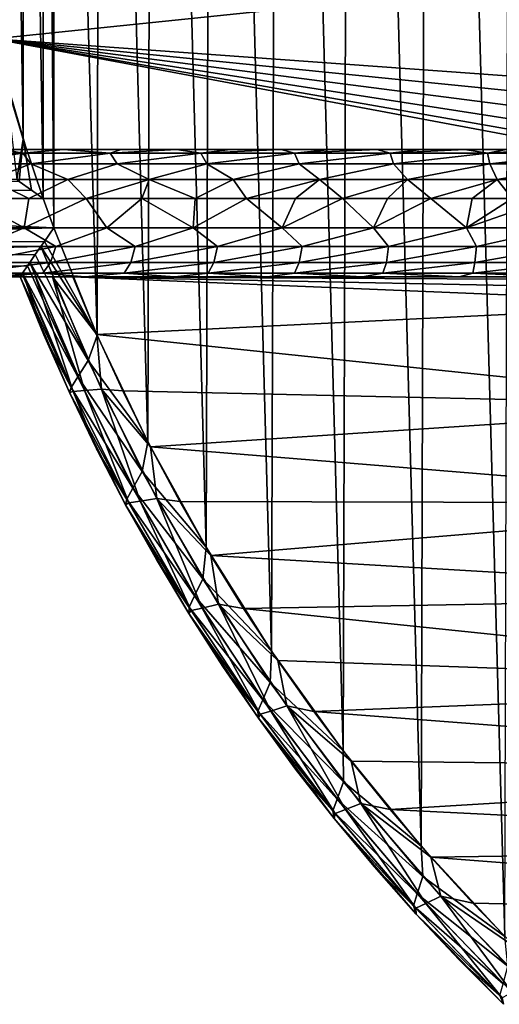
# Model space of a CAD drawing. Header units: millimetres. Extents: x -35.2 to 15.9, y -21 to 21.
# Tile 11 of 57: x -23.1 to -18.2, y -15.1 to -5. Entities that reach past the tile are written whole.
import ezdxf

# ---------------------------------------------------------------- set-up
doc = ezdxf.new("R2010")
doc.units = ezdxf.units.MM
doc.header["$LTSCALE"] = 65.185185
for name, color, linetype in [('23', 7, 'CONTINUOUS'), ('27', 7, 'CONTINUOUS'), ('28', 7, 'CONTINUOUS'), ('32', 7, 'CONTINUOUS'), ('33', 7, 'CONTINUOUS'), ('34', 7, 'CONTINUOUS'), ('44', 7, 'CONTINUOUS'), ('45', 7, 'CONTINUOUS'), ('47', 7, 'CONTINUOUS'), ('48', 7, 'CONTINUOUS'), ('55', 7, 'CONTINUOUS'), ('66', 7, 'CONTINUOUS'), ('90', 7, 'CONTINUOUS'), ('96', 7, 'CONTINUOUS')]:
    doc.layers.add(name, color=color, linetype=linetype)

msp = doc.modelspace()

# ---------------------------------------------------------------- linework, layer by layer
at = {"layer": '23', "linetype": 'Continuous'}
for points in [[(-18.026, 14.465, -2.75), (-18.881, 13.552, -2.75), (-18.107, -14.384, -2.75), (-18.026, 14.465, -2.75)], [(-18.881, 13.552, -2.75), (-19.68, 12.589, -2.75), (-18.96, -13.462, -2.75), (-18.881, 13.552, -2.75)], [(-18.107, -14.384, -2.75), (-18.881, 13.552, -2.75), (-18.96, -13.462, -2.75), (-18.107, -14.384, -2.75)], [(-19.68, 12.589, -2.75), (-20.416, 11.58, -2.75), (-19.756, -12.49, -2.75), (-19.68, 12.589, -2.75)], [(-18.96, -13.462, -2.75), (-19.68, 12.589, -2.75), (-19.756, -12.49, -2.75), (-18.96, -13.462, -2.75)], [(-20.416, 11.58, -2.75), (-21.091, 10.526, -2.75), (-20.488, -11.473, -2.75), (-20.416, 11.58, -2.75)], [(-19.756, -12.49, -2.75), (-20.416, 11.58, -2.75), (-20.488, -11.473, -2.75), (-19.756, -12.49, -2.75)], [(-21.091, 10.526, -2.75), (-21.699, 9.436, -2.75), (-21.158, -10.411, -2.75), (-21.091, 10.526, -2.75)], [(-20.488, -11.473, -2.75), (-21.091, 10.526, -2.75), (-21.158, -10.411, -2.75), (-20.488, -11.473, -2.75)], [(-21.699, 9.436, -2.75), (-22.239, 8.311, -2.75), (-21.752, -9.336, -2.75), (-21.699, 9.436, -2.75)], [(-21.158, -10.411, -2.75), (-21.699, 9.436, -2.75), (-21.752, -9.336, -2.75), (-21.158, -10.411, -2.75)], [(-22.239, 8.311, -2.75), (-22.713, 7.15, -2.75), (-22.27, -8.251, -2.75), (-22.239, 8.311, -2.75)], [(-21.752, -9.336, -2.75), (-22.239, 8.311, -2.75), (-22.27, -8.251, -2.75), (-21.752, -9.336, -2.75)], [(-22.713, 7.15, -2.75), (-22.822, 6.85, -2.75), (-22.713, -7.15, -2.75), (-22.713, 7.15, -2.75)], [(-22.27, -8.251, -2.75), (-22.713, 7.15, -2.75), (-22.713, -7.15, -2.75), (-22.27, -8.251, -2.75)], [(-23.025, 6.248, -2.75), (-22.822, -6.85, -2.75), (-22.822, 6.85, -2.75), (-23.025, 6.248, -2.75)], [(-22.822, 6.85, -2.75), (-22.822, -6.85, -2.75), (-22.713, -7.15, -2.75), (-22.822, 6.85, -2.75)], [(-23.208, 5.642, -2.75), (-23.025, -6.245, -2.75), (-23.025, 6.248, -2.75), (-23.208, 5.642, -2.75)], [(-23.025, -6.245, -2.75), (-22.822, -6.85, -2.75), (-23.025, 6.248, -2.75), (-23.025, -6.245, -2.75)], [(-23.21, -5.637, -2.75), (-23.025, -6.245, -2.75), (-23.208, 5.642, -2.75), (-23.21, -5.637, -2.75)], [(-22.822, -6.85, -2.75), (-29.5, -6.85, -2.75), (-22.713, -7.15, -2.75), (-22.822, -6.85, -2.75)], [(-22.713, -7.15, -2.75), (-29.5, -6.85, -2.75), (-29.5, -7.15, -2.75), (-22.713, -7.15, -2.75)]]:
    msp.add_3dface(points, dxfattribs=at)
at = {"layer": '27', "linetype": 'Continuous'}
for points in [[(-23.59, -4.08, -4.05), (-17.149, -4.581, -4.05), (-23.324, -5.221, -4.05), (-23.59, -4.08, -4.05)], [(-17.149, -4.581, -4.05), (-16.813, -5.69, -4.05), (-23.324, -5.221, -4.05), (-17.149, -4.581, -4.05)], [(-16.813, -5.69, -4.05), (-16.788, -5.877, -4.05), (-23.324, -5.221, -4.05), (-16.813, -5.69, -4.05)], [(-17.287, -6.35, -4.05), (-22.992, -6.35, -4.05), (-23.324, -5.221, -4.05), (-17.287, -6.35, -4.05)], [(-17.102, -6.314, -4.05), (-17.287, -6.35, -4.05), (-23.324, -5.221, -4.05), (-17.102, -6.314, -4.05)], [(-16.943, -6.213, -4.05), (-17.102, -6.314, -4.05), (-23.324, -5.221, -4.05), (-16.943, -6.213, -4.05)], [(-16.833, -6.059, -4.05), (-16.943, -6.213, -4.05), (-23.324, -5.221, -4.05), (-16.833, -6.059, -4.05)], [(-16.788, -5.877, -4.05), (-16.833, -6.059, -4.05), (-23.324, -5.221, -4.05), (-16.788, -5.877, -4.05)], [(-15.992, -7.78, -4.05), (-15.882, -7.927, -4.05), (-22.519, -7.65, -4.05), (-15.992, -7.78, -4.05)], [(-22.519, -7.65, -4.05), (-15.882, -7.927, -4.05), (-22.272, -8.238, -4.05), (-22.519, -7.65, -4.05)], [(-16.149, -7.684, -4.05), (-15.992, -7.78, -4.05), (-22.519, -7.65, -4.05), (-16.149, -7.684, -4.05)], [(-16.329, -7.65, -4.05), (-16.149, -7.684, -4.05), (-22.519, -7.65, -4.05), (-16.329, -7.65, -4.05)], [(-15.882, -7.927, -4.05), (-15.319, -8.965, -4.05), (-22.272, -8.238, -4.05), (-15.882, -7.927, -4.05)], [(-22.272, -8.238, -4.05), (-15.319, -8.965, -4.05), (-22.007, -8.816, -4.05), (-22.272, -8.238, -4.05)], [(-22.007, -8.816, -4.05), (-15.319, -8.965, -4.05), (-21.725, -9.385, -4.05), (-22.007, -8.816, -4.05)], [(-15.319, -8.965, -4.05), (-14.692, -9.96, -4.05), (-21.725, -9.385, -4.05), (-15.319, -8.965, -4.05)], [(-21.725, -9.385, -4.05), (-14.692, -9.96, -4.05), (-21.426, -9.944, -4.05), (-21.725, -9.385, -4.05)], [(-21.426, -9.944, -4.05), (-14.692, -9.96, -4.05), (-21.11, -10.494, -4.05), (-21.426, -9.944, -4.05)], [(-14.692, -9.96, -4.05), (-13.998, -10.914, -4.05), (-21.11, -10.494, -4.05), (-14.692, -9.96, -4.05)], [(-21.11, -10.494, -4.05), (-13.998, -10.914, -4.05), (-20.776, -11.036, -4.05), (-21.11, -10.494, -4.05)], [(-13.998, -10.914, -4.05), (-13.242, -11.82, -4.05), (-20.776, -11.036, -4.05), (-13.998, -10.914, -4.05)], [(-20.776, -11.036, -4.05), (-13.242, -11.82, -4.05), (-20.425, -11.567, -4.05), (-20.776, -11.036, -4.05)], [(-20.425, -11.567, -4.05), (-13.242, -11.82, -4.05), (-20.058, -12.087, -4.05), (-20.425, -11.567, -4.05)], [(-13.242, -11.82, -4.05), (-12.428, -12.673, -4.05), (-20.058, -12.087, -4.05), (-13.242, -11.82, -4.05)], [(-20.058, -12.087, -4.05), (-12.428, -12.673, -4.05), (-19.676, -12.594, -4.05), (-20.058, -12.087, -4.05)], [(-19.676, -12.594, -4.05), (-12.428, -12.673, -4.05), (-19.277, -13.089, -4.05), (-19.676, -12.594, -4.05)], [(-12.428, -12.673, -4.05), (-11.559, -13.471, -4.05), (-19.277, -13.089, -4.05), (-12.428, -12.673, -4.05)], [(-19.277, -13.089, -4.05), (-11.559, -13.471, -4.05), (-18.863, -13.573, -4.05), (-19.277, -13.089, -4.05)], [(-11.559, -13.471, -4.05), (-10.639, -14.208, -4.05), (-18.863, -13.573, -4.05), (-11.559, -13.471, -4.05)], [(-18.863, -13.573, -4.05), (-10.639, -14.208, -4.05), (-18.434, -14.043, -4.05), (-18.863, -13.573, -4.05)], [(-18.434, -14.043, -4.05), (-10.639, -14.208, -4.05), (-17.992, -14.499, -4.05), (-18.434, -14.043, -4.05)]]:
    msp.add_3dface(points, dxfattribs=at)
at = {"layer": '28', "linetype": 'Continuous'}
for points in [[(-22.553, -8.83, -3.25), (-23.057, -7.65, -3.25), (-22.553, -8.83, -3.55), (-22.553, -8.83, -3.25)], [(-22.553, -8.83, -3.55), (-23.057, -7.65, -3.25), (-22.814, -8.244, -3.55), (-22.553, -8.83, -3.55)], [(-22.814, -8.244, -3.55), (-23.057, -7.65, -3.25), (-23.057, -7.65, -3.55), (-22.814, -8.244, -3.55)], [(-21.979, -9.977, -3.25), (-22.553, -8.83, -3.25), (-21.979, -9.977, -3.55), (-21.979, -9.977, -3.25)], [(-21.979, -9.977, -3.55), (-22.553, -8.83, -3.25), (-22.275, -9.408, -3.55), (-21.979, -9.977, -3.55)], [(-22.275, -9.408, -3.55), (-22.553, -8.83, -3.25), (-22.553, -8.83, -3.55), (-22.275, -9.408, -3.55)], [(-21.334, -11.088, -3.25), (-21.979, -9.977, -3.25), (-21.334, -11.088, -3.55), (-21.334, -11.088, -3.25)], [(-21.334, -11.088, -3.55), (-21.979, -9.977, -3.25), (-21.665, -10.537, -3.55), (-21.334, -11.088, -3.55)], [(-21.665, -10.537, -3.55), (-21.979, -9.977, -3.25), (-21.979, -9.977, -3.55), (-21.665, -10.537, -3.55)], [(-20.623, -12.157, -3.25), (-21.334, -11.088, -3.25), (-20.623, -12.157, -3.55), (-20.623, -12.157, -3.25)], [(-20.623, -12.157, -3.55), (-21.334, -11.088, -3.25), (-20.987, -11.628, -3.55), (-20.623, -12.157, -3.55)], [(-20.987, -11.628, -3.55), (-21.334, -11.088, -3.25), (-21.334, -11.088, -3.55), (-20.987, -11.628, -3.55)], [(-19.849, -13.181, -3.25), (-20.623, -12.157, -3.25), (-19.848, -13.181, -3.55), (-19.849, -13.181, -3.25)], [(-19.848, -13.181, -3.55), (-20.623, -12.157, -3.25), (-20.244, -12.675, -3.55), (-19.848, -13.181, -3.55)], [(-20.244, -12.675, -3.55), (-20.623, -12.157, -3.25), (-20.623, -12.157, -3.55), (-20.244, -12.675, -3.55)], [(-19.012, -14.155, -3.25), (-19.849, -13.181, -3.25), (-19.012, -14.155, -3.55), (-19.012, -14.155, -3.25)], [(-19.012, -14.155, -3.55), (-19.849, -13.181, -3.25), (-19.438, -13.674, -3.55), (-19.012, -14.155, -3.55)], [(-19.438, -13.674, -3.55), (-19.849, -13.181, -3.25), (-19.848, -13.181, -3.55), (-19.438, -13.674, -3.55)], [(-18.119, -15.076, -3.25), (-19.012, -14.155, -3.25), (-18.119, -15.076, -3.55), (-18.119, -15.076, -3.25)], [(-18.119, -15.076, -3.55), (-19.012, -14.155, -3.25), (-18.573, -14.623, -3.55), (-18.119, -15.076, -3.55)], [(-18.573, -14.623, -3.55), (-19.012, -14.155, -3.25), (-19.012, -14.155, -3.55), (-18.573, -14.623, -3.55)]]:
    msp.add_3dface(points, dxfattribs=at)
at = {"layer": '32', "linetype": 'Continuous'}
for points in [[(-23.057, -7.65, -3.55), (-23.057, -7.65, -3.25), (-29.5, -7.65, -3.25), (-23.057, -7.65, -3.55)], [(-23.057, -7.65, -3.55), (-29.5, -7.65, -3.25), (-23.275, -7.65, -8.359), (-23.057, -7.65, -3.55)], [(-22.393, -7.65, -7.874), (-23.057, -7.65, -3.55), (-23.275, -7.65, -8.359), (-22.393, -7.65, -7.874)], [(-23.029, -7.65, -3.71), (-23.057, -7.65, -3.55), (-22.393, -7.65, -7.874), (-23.029, -7.65, -3.71)], [(-23.016, -7.65, -3.742), (-23.029, -7.65, -3.71), (-22.393, -7.65, -7.874), (-23.016, -7.65, -3.742)], [(-22.949, -7.65, -3.851), (-23.016, -7.65, -3.742), (-22.393, -7.65, -7.874), (-22.949, -7.65, -3.851)], [(-22.899, -7.65, -3.904), (-22.949, -7.65, -3.851), (-22.393, -7.65, -7.874), (-22.899, -7.65, -3.904)], [(-22.828, -7.65, -3.96), (-22.899, -7.65, -3.904), (-22.393, -7.65, -7.874), (-22.828, -7.65, -3.96)], [(-22.725, -7.65, -4.012), (-22.828, -7.65, -3.96), (-22.393, -7.65, -7.874), (-22.725, -7.65, -4.012)], [(-22.68, -7.65, -4.027), (-22.725, -7.65, -4.012), (-22.393, -7.65, -7.874), (-22.68, -7.65, -4.027)], [(-22.519, -7.65, -4.05), (-22.68, -7.65, -4.027), (-22.393, -7.65, -7.874), (-22.519, -7.65, -4.05)], [(-16.329, -7.65, -4.05), (-22.519, -7.65, -4.05), (-16.329, -7.65, -6.5), (-16.329, -7.65, -4.05)], [(-16.329, -7.65, -6.5), (-22.519, -7.65, -4.05), (-16.576, -7.65, -6.5), (-16.329, -7.65, -6.5)], [(-16.576, -7.65, -6.5), (-22.519, -7.65, -4.05), (-17.578, -7.65, -6.539), (-16.576, -7.65, -6.5)], [(-17.578, -7.65, -6.539), (-22.519, -7.65, -4.05), (-18.572, -7.65, -6.654), (-17.578, -7.65, -6.539)], [(-18.572, -7.65, -6.654), (-22.519, -7.65, -4.05), (-19.561, -7.65, -6.847), (-18.572, -7.65, -6.654)], [(-19.561, -7.65, -6.847), (-22.519, -7.65, -4.05), (-20.53, -7.65, -7.116), (-19.561, -7.65, -6.847)], [(-20.53, -7.65, -7.116), (-22.519, -7.65, -4.05), (-21.477, -7.65, -7.459), (-20.53, -7.65, -7.116)], [(-21.477, -7.65, -7.459), (-22.519, -7.65, -4.05), (-22.393, -7.65, -7.874), (-21.477, -7.65, -7.459)]]:
    msp.add_3dface(points, dxfattribs=at)
at = {"layer": '33', "linetype": 'Continuous'}
for points in [[(-23.223, -6.35, -8.328), (-22.992, -6.35, -4.05), (-22.615, -6.35, -7.988), (-23.223, -6.35, -8.328)], [(-22.992, -6.35, -4.05), (-23.223, -6.35, -8.328), (-23.15, -6.35, -4.027), (-22.992, -6.35, -4.05)], [(-22.992, -6.35, -4.05), (-17.287, -6.35, -4.05), (-22.615, -6.35, -7.988), (-22.992, -6.35, -4.05)], [(-22.615, -6.35, -7.988), (-17.287, -6.35, -4.05), (-22.026, -6.35, -7.698), (-22.615, -6.35, -7.988)], [(-22.026, -6.35, -7.698), (-17.287, -6.35, -4.05), (-21.459, -6.35, -7.452), (-22.026, -6.35, -7.698)], [(-21.459, -6.35, -7.452), (-17.287, -6.35, -4.05), (-20.913, -6.35, -7.245), (-21.459, -6.35, -7.452)], [(-20.913, -6.35, -7.245), (-17.287, -6.35, -4.05), (-20.391, -6.35, -7.072), (-20.913, -6.35, -7.245)], [(-20.391, -6.35, -7.072), (-17.287, -6.35, -4.05), (-19.891, -6.35, -6.93), (-20.391, -6.35, -7.072)], [(-19.891, -6.35, -6.93), (-17.287, -6.35, -4.05), (-19.412, -6.35, -6.813), (-19.891, -6.35, -6.93)], [(-19.412, -6.35, -6.813), (-17.287, -6.35, -4.05), (-18.954, -6.35, -6.719), (-19.412, -6.35, -6.813)], [(-18.954, -6.35, -6.719), (-17.287, -6.35, -4.05), (-18.514, -6.35, -6.645), (-18.954, -6.35, -6.719)], [(-18.514, -6.35, -6.645), (-17.287, -6.35, -4.05), (-18.091, -6.35, -6.589), (-18.514, -6.35, -6.645)]]:
    msp.add_3dface(points, dxfattribs=at)
at = {"layer": '34', "linetype": 'Continuous'}
for points in [[(-23.826, -7.15, -9.318), (-23.568, -6.85, -9.139), (-23.017, -7.15, -8.788), (-23.826, -7.15, -9.318)], [(-23.568, -6.85, -9.139), (-22.966, -6.85, -8.757), (-23.017, -7.15, -8.788), (-23.568, -6.85, -9.139)], [(-22.966, -6.85, -8.757), (-22.381, -6.85, -8.43), (-23.017, -7.15, -8.788), (-22.966, -6.85, -8.757)], [(-23.017, -7.15, -8.788), (-22.381, -6.85, -8.43), (-22.17, -7.15, -8.322), (-23.017, -7.15, -8.788)], [(-22.381, -6.85, -8.43), (-21.815, -6.85, -8.151), (-22.17, -7.15, -8.322), (-22.381, -6.85, -8.43)], [(-22.17, -7.15, -8.322), (-21.815, -6.85, -8.151), (-21.289, -7.15, -7.922), (-22.17, -7.15, -8.322)], [(-21.815, -6.85, -8.151), (-21.27, -6.85, -7.915), (-21.289, -7.15, -7.922), (-21.815, -6.85, -8.151)], [(-21.27, -6.85, -7.915), (-20.746, -6.85, -7.716), (-21.289, -7.15, -7.922), (-21.27, -6.85, -7.915)], [(-21.289, -7.15, -7.922), (-20.746, -6.85, -7.716), (-20.379, -7.15, -7.593), (-21.289, -7.15, -7.922)], [(-20.746, -6.85, -7.716), (-20.244, -6.85, -7.55), (-20.379, -7.15, -7.593), (-20.746, -6.85, -7.716)], [(-20.244, -6.85, -7.55), (-19.763, -6.85, -7.413), (-20.379, -7.15, -7.593), (-20.244, -6.85, -7.55)], [(-20.379, -7.15, -7.593), (-19.763, -6.85, -7.413), (-19.447, -7.15, -7.334), (-20.379, -7.15, -7.593)], [(-19.763, -6.85, -7.413), (-19.303, -6.85, -7.301), (-19.447, -7.15, -7.334), (-19.763, -6.85, -7.413)], [(-19.303, -6.85, -7.301), (-18.862, -6.85, -7.211), (-19.447, -7.15, -7.334), (-19.303, -6.85, -7.301)], [(-19.447, -7.15, -7.334), (-18.862, -6.85, -7.211), (-18.498, -7.15, -7.149), (-19.447, -7.15, -7.334)], [(-18.862, -6.85, -7.211), (-18.439, -6.85, -7.14), (-18.498, -7.15, -7.149), (-18.862, -6.85, -7.211)], [(-18.032, -6.85, -7.085), (-17.639, -6.85, -7.045), (-18.498, -7.15, -7.149), (-18.032, -6.85, -7.085)], [(-18.498, -7.15, -7.149), (-17.639, -6.85, -7.045), (-17.539, -7.15, -7.037), (-18.498, -7.15, -7.149)], [(-18.439, -6.85, -7.14), (-18.032, -6.85, -7.085), (-18.498, -7.15, -7.149), (-18.439, -6.85, -7.14)]]:
    msp.add_3dface(points, dxfattribs=at)
at = {"layer": '44', "linetype": 'Continuous'}
msp.add_3dface([(-23.324, -5.221, -4.05), (-22.992, -6.35, -4.05), (-23.15, -6.35, -4.027), (-23.324, -5.221, -4.05)], dxfattribs=at)
at = {"layer": '45', "linetype": 'Continuous'}
for points in [[(-23.025, -6.245, -2.75), (-23.21, -5.637, -2.75), (-23.09, -6.659, -2.788), (-23.025, -6.245, -2.75)], [(-23.065, -6.677, -2.781), (-23.025, -6.245, -2.75), (-23.09, -6.659, -2.788), (-23.065, -6.677, -2.781)], [(-22.942, -6.765, -2.757), (-23.025, -6.245, -2.75), (-23.065, -6.677, -2.781), (-22.942, -6.765, -2.757)], [(-22.822, -6.85, -2.75), (-23.025, -6.245, -2.75), (-22.942, -6.765, -2.757), (-22.822, -6.85, -2.75)]]:
    msp.add_3dface(points, dxfattribs=at)
at = {"layer": '47', "linetype": 'Continuous'}
for points in [[(-22.814, -8.244, -3.55), (-23.057, -7.65, -3.55), (-23.016, -7.65, -3.742), (-22.814, -8.244, -3.55)], [(-23.057, -7.65, -3.55), (-23.029, -7.65, -3.71), (-23.016, -7.65, -3.742), (-23.057, -7.65, -3.55)], [(-22.814, -8.244, -3.55), (-23.016, -7.65, -3.742), (-22.516, -8.82, -3.741), (-22.814, -8.244, -3.55)], [(-23.016, -7.65, -3.742), (-22.949, -7.65, -3.851), (-22.899, -7.65, -3.904), (-23.016, -7.65, -3.742)], [(-23.016, -7.65, -3.742), (-22.899, -7.65, -3.904), (-22.516, -8.82, -3.741), (-23.016, -7.65, -3.742)], [(-22.899, -7.65, -3.904), (-22.828, -7.65, -3.96), (-22.725, -7.65, -4.012), (-22.899, -7.65, -3.904)], [(-22.899, -7.65, -3.904), (-22.725, -7.65, -4.012), (-22.4, -8.812, -3.904), (-22.899, -7.65, -3.904)], [(-22.516, -8.82, -3.741), (-22.899, -7.65, -3.904), (-22.4, -8.812, -3.904), (-22.516, -8.82, -3.741)], [(-22.519, -7.65, -4.05), (-22.272, -8.238, -4.05), (-22.725, -7.65, -4.012), (-22.519, -7.65, -4.05)], [(-22.519, -7.65, -4.05), (-22.725, -7.65, -4.012), (-22.68, -7.65, -4.027), (-22.519, -7.65, -4.05)], [(-22.725, -7.65, -4.012), (-22.272, -8.238, -4.05), (-22.227, -8.798, -4.012), (-22.725, -7.65, -4.012)], [(-22.4, -8.812, -3.904), (-22.725, -7.65, -4.012), (-22.227, -8.798, -4.012), (-22.4, -8.812, -3.904)], [(-22.272, -8.238, -4.05), (-22.007, -8.816, -4.05), (-22.227, -8.798, -4.012), (-22.272, -8.238, -4.05)], [(-22.553, -8.83, -3.55), (-22.814, -8.244, -3.55), (-22.516, -8.82, -3.741), (-22.553, -8.83, -3.55)], [(-22.275, -9.408, -3.55), (-22.553, -8.83, -3.55), (-22.516, -8.82, -3.741), (-22.275, -9.408, -3.55)], [(-21.946, -9.957, -3.741), (-22.516, -8.82, -3.741), (-22.4, -8.812, -3.904), (-21.946, -9.957, -3.741)], [(-21.946, -9.957, -3.741), (-22.275, -9.408, -3.55), (-22.516, -8.82, -3.741), (-21.946, -9.957, -3.741)], [(-21.832, -9.94, -3.904), (-22.4, -8.812, -3.904), (-22.227, -8.798, -4.012), (-21.832, -9.94, -3.904)], [(-21.832, -9.94, -3.904), (-21.946, -9.957, -3.741), (-22.4, -8.812, -3.904), (-21.832, -9.94, -3.904)], [(-22.007, -8.816, -4.05), (-21.725, -9.385, -4.05), (-22.227, -8.798, -4.012), (-22.007, -8.816, -4.05)], [(-21.725, -9.385, -4.05), (-21.662, -9.913, -4.012), (-22.227, -8.798, -4.012), (-21.725, -9.385, -4.05)], [(-21.662, -9.913, -4.012), (-21.832, -9.94, -3.904), (-22.227, -8.798, -4.012), (-21.662, -9.913, -4.012)], [(-21.979, -9.977, -3.55), (-22.275, -9.408, -3.55), (-21.946, -9.957, -3.741), (-21.979, -9.977, -3.55)], [(-21.725, -9.385, -4.05), (-21.426, -9.944, -4.05), (-21.662, -9.913, -4.012), (-21.725, -9.385, -4.05)], [(-21.309, -11.056, -3.741), (-21.946, -9.957, -3.741), (-21.832, -9.94, -3.904), (-21.309, -11.056, -3.741)], [(-21.197, -11.032, -3.904), (-21.832, -9.94, -3.904), (-21.662, -9.913, -4.012), (-21.197, -11.032, -3.904)], [(-21.197, -11.032, -3.904), (-21.309, -11.056, -3.741), (-21.832, -9.94, -3.904), (-21.197, -11.032, -3.904)], [(-21.426, -9.944, -4.05), (-21.11, -10.494, -4.05), (-21.662, -9.913, -4.012), (-21.426, -9.944, -4.05)], [(-21.11, -10.494, -4.05), (-21.03, -10.992, -4.012), (-21.662, -9.913, -4.012), (-21.11, -10.494, -4.05)], [(-21.03, -10.992, -4.012), (-21.197, -11.032, -3.904), (-21.662, -9.913, -4.012), (-21.03, -10.992, -4.012)], [(-21.309, -11.056, -3.741), (-21.979, -9.977, -3.55), (-21.946, -9.957, -3.741), (-21.309, -11.056, -3.741)], [(-21.665, -10.537, -3.55), (-21.979, -9.977, -3.55), (-21.309, -11.056, -3.741), (-21.665, -10.537, -3.55)], [(-21.334, -11.088, -3.55), (-21.665, -10.537, -3.55), (-21.309, -11.056, -3.741), (-21.334, -11.088, -3.55)], [(-21.11, -10.494, -4.05), (-20.776, -11.036, -4.05), (-21.03, -10.992, -4.012), (-21.11, -10.494, -4.05)], [(-20.606, -12.115, -3.741), (-21.309, -11.056, -3.741), (-21.197, -11.032, -3.904), (-20.606, -12.115, -3.741)], [(-20.496, -12.083, -3.904), (-21.197, -11.032, -3.904), (-21.03, -10.992, -4.012), (-20.496, -12.083, -3.904)], [(-20.496, -12.083, -3.904), (-20.606, -12.115, -3.741), (-21.197, -11.032, -3.904), (-20.496, -12.083, -3.904)], [(-20.776, -11.036, -4.05), (-20.425, -11.567, -4.05), (-21.03, -10.992, -4.012), (-20.776, -11.036, -4.05)], [(-20.425, -11.567, -4.05), (-20.334, -12.031, -4.012), (-21.03, -10.992, -4.012), (-20.425, -11.567, -4.05)], [(-20.334, -12.031, -4.012), (-20.496, -12.083, -3.904), (-21.03, -10.992, -4.012), (-20.334, -12.031, -4.012)], [(-20.606, -12.115, -3.741), (-21.334, -11.088, -3.55), (-21.309, -11.056, -3.741), (-20.606, -12.115, -3.741)], [(-20.987, -11.628, -3.55), (-21.334, -11.088, -3.55), (-20.606, -12.115, -3.741), (-20.987, -11.628, -3.55)], [(-20.623, -12.157, -3.55), (-20.987, -11.628, -3.55), (-20.606, -12.115, -3.741), (-20.623, -12.157, -3.55)], [(-20.425, -11.567, -4.05), (-20.058, -12.087, -4.05), (-20.334, -12.031, -4.012), (-20.425, -11.567, -4.05)], [(-19.734, -13.089, -3.904), (-20.496, -12.083, -3.904), (-20.334, -12.031, -4.012), (-19.734, -13.089, -3.904)], [(-20.058, -12.087, -4.05), (-19.676, -12.594, -4.05), (-20.334, -12.031, -4.012), (-20.058, -12.087, -4.05)], [(-19.676, -12.594, -4.05), (-19.576, -13.026, -4.012), (-20.334, -12.031, -4.012), (-19.676, -12.594, -4.05)], [(-19.576, -13.026, -4.012), (-19.734, -13.089, -3.904), (-20.334, -12.031, -4.012), (-19.576, -13.026, -4.012)], [(-19.84, -13.13, -3.741), (-20.623, -12.157, -3.55), (-20.606, -12.115, -3.741), (-19.84, -13.13, -3.741)], [(-20.244, -12.675, -3.55), (-20.623, -12.157, -3.55), (-19.84, -13.13, -3.741), (-20.244, -12.675, -3.55)], [(-19.84, -13.13, -3.741), (-20.606, -12.115, -3.741), (-20.496, -12.083, -3.904), (-19.84, -13.13, -3.741)], [(-19.734, -13.089, -3.904), (-19.84, -13.13, -3.741), (-20.496, -12.083, -3.904), (-19.734, -13.089, -3.904)], [(-19.676, -12.594, -4.05), (-19.277, -13.089, -4.05), (-19.576, -13.026, -4.012), (-19.676, -12.594, -4.05)], [(-19.848, -13.181, -3.55), (-20.244, -12.675, -3.55), (-19.84, -13.13, -3.741), (-19.848, -13.181, -3.55)], [(-18.912, -14.048, -3.904), (-19.734, -13.089, -3.904), (-19.576, -13.026, -4.012), (-18.912, -14.048, -3.904)], [(-19.277, -13.089, -4.05), (-18.863, -13.573, -4.05), (-19.576, -13.026, -4.012), (-19.277, -13.089, -4.05)], [(-18.863, -13.573, -4.05), (-18.76, -13.973, -4.012), (-19.576, -13.026, -4.012), (-18.863, -13.573, -4.05)], [(-18.76, -13.973, -4.012), (-18.912, -14.048, -3.904), (-19.576, -13.026, -4.012), (-18.76, -13.973, -4.012)], [(-19.014, -14.096, -3.741), (-19.848, -13.181, -3.55), (-19.84, -13.13, -3.741), (-19.014, -14.096, -3.741)], [(-19.014, -14.096, -3.741), (-19.84, -13.13, -3.741), (-19.734, -13.089, -3.904), (-19.014, -14.096, -3.741)], [(-18.912, -14.048, -3.904), (-19.014, -14.096, -3.741), (-19.734, -13.089, -3.904), (-18.912, -14.048, -3.904)], [(-19.438, -13.674, -3.55), (-19.848, -13.181, -3.55), (-19.014, -14.096, -3.741), (-19.438, -13.674, -3.55)], [(-18.863, -13.573, -4.05), (-18.434, -14.043, -4.05), (-18.76, -13.973, -4.012), (-18.863, -13.573, -4.05)], [(-19.012, -14.155, -3.55), (-19.438, -13.674, -3.55), (-19.014, -14.096, -3.741), (-19.012, -14.155, -3.55)], [(-18.132, -15.011, -3.741), (-19.014, -14.096, -3.741), (-18.912, -14.048, -3.904), (-18.132, -15.011, -3.741)], [(-18.033, -14.955, -3.904), (-18.912, -14.048, -3.904), (-18.76, -13.973, -4.012), (-18.033, -14.955, -3.904)], [(-18.033, -14.955, -3.904), (-18.132, -15.011, -3.741), (-18.912, -14.048, -3.904), (-18.033, -14.955, -3.904)], [(-18.434, -14.043, -4.05), (-17.992, -14.499, -4.05), (-18.76, -13.973, -4.012), (-18.434, -14.043, -4.05)], [(-17.992, -14.499, -4.05), (-17.888, -14.869, -4.012), (-18.76, -13.973, -4.012), (-17.992, -14.499, -4.05)], [(-17.888, -14.869, -4.012), (-18.033, -14.955, -3.904), (-18.76, -13.973, -4.012), (-17.888, -14.869, -4.012)], [(-18.132, -15.011, -3.741), (-19.012, -14.155, -3.55), (-19.014, -14.096, -3.741), (-18.132, -15.011, -3.741)], [(-18.573, -14.623, -3.55), (-19.012, -14.155, -3.55), (-18.132, -15.011, -3.741), (-18.573, -14.623, -3.55)], [(-18.119, -15.076, -3.55), (-18.573, -14.623, -3.55), (-18.132, -15.011, -3.741), (-18.119, -15.076, -3.55)]]:
    msp.add_3dface(points, dxfattribs=at)
at = {"layer": '48', "linetype": 'Continuous'}
for points in [[(-22.27, -8.251, -2.75), (-22.713, -7.15, -2.75), (-22.809, -7.29, -2.77), (-22.27, -8.251, -2.75)], [(-22.845, -7.341, -2.788), (-22.27, -8.251, -2.75), (-22.809, -7.29, -2.77), (-22.845, -7.341, -2.788)], [(-22.363, -8.504, -2.788), (-22.902, -7.423, -2.831), (-22.957, -7.503, -2.896), (-22.363, -8.504, -2.788)], [(-22.363, -8.504, -2.788), (-22.845, -7.341, -2.788), (-22.902, -7.423, -2.831), (-22.363, -8.504, -2.788)], [(-22.363, -8.504, -2.788), (-22.27, -8.251, -2.75), (-22.845, -7.341, -2.788), (-22.363, -8.504, -2.788)], [(-22.466, -8.67, -2.897), (-22.957, -7.503, -2.896), (-22.981, -7.538, -2.935), (-22.466, -8.67, -2.897)], [(-22.466, -8.67, -2.897), (-22.363, -8.504, -2.788), (-22.957, -7.503, -2.896), (-22.466, -8.67, -2.897)], [(-23.036, -7.619, -3.077), (-23.057, -7.65, -3.25), (-22.534, -8.782, -3.059), (-23.036, -7.619, -3.077)], [(-23.031, -7.612, -3.058), (-23.036, -7.619, -3.077), (-22.534, -8.782, -3.059), (-23.031, -7.612, -3.058)], [(-23.031, -7.612, -3.058), (-22.466, -8.67, -2.897), (-22.981, -7.538, -2.935), (-23.031, -7.612, -3.058)], [(-23.031, -7.612, -3.058), (-22.534, -8.782, -3.059), (-22.466, -8.67, -2.897), (-23.031, -7.612, -3.058)], [(-23.057, -7.65, -3.25), (-22.553, -8.83, -3.25), (-22.534, -8.782, -3.059), (-23.057, -7.65, -3.25)], [(-21.752, -9.336, -2.75), (-22.27, -8.251, -2.75), (-22.363, -8.504, -2.788), (-21.752, -9.336, -2.75)], [(-21.81, -9.637, -2.788), (-22.363, -8.504, -2.788), (-22.466, -8.67, -2.897), (-21.81, -9.637, -2.788)], [(-21.81, -9.637, -2.788), (-21.752, -9.336, -2.75), (-22.363, -8.504, -2.788), (-21.81, -9.637, -2.788)], [(-22.534, -8.782, -3.059), (-21.904, -9.807, -2.897), (-22.466, -8.67, -2.897), (-22.534, -8.782, -3.059)], [(-21.904, -9.807, -2.897), (-21.81, -9.637, -2.788), (-22.466, -8.67, -2.897), (-21.904, -9.807, -2.897)], [(-22.534, -8.782, -3.059), (-22.553, -8.83, -3.25), (-21.966, -9.92, -3.059), (-22.534, -8.782, -3.059)], [(-22.553, -8.83, -3.25), (-21.979, -9.977, -3.25), (-21.966, -9.92, -3.059), (-22.553, -8.83, -3.25)], [(-22.534, -8.782, -3.059), (-21.966, -9.92, -3.059), (-21.904, -9.807, -2.897), (-22.534, -8.782, -3.059)], [(-21.158, -10.411, -2.75), (-21.752, -9.336, -2.75), (-21.81, -9.637, -2.788), (-21.158, -10.411, -2.75)], [(-21.189, -10.734, -2.788), (-21.81, -9.637, -2.788), (-21.904, -9.807, -2.897), (-21.189, -10.734, -2.788)], [(-21.189, -10.734, -2.788), (-21.158, -10.411, -2.75), (-21.81, -9.637, -2.788), (-21.189, -10.734, -2.788)], [(-21.966, -9.92, -3.059), (-21.274, -10.907, -2.897), (-21.904, -9.807, -2.897), (-21.966, -9.92, -3.059)], [(-21.274, -10.907, -2.897), (-21.189, -10.734, -2.788), (-21.904, -9.807, -2.897), (-21.274, -10.907, -2.897)], [(-21.966, -9.92, -3.059), (-21.979, -9.977, -3.25), (-21.33, -11.022, -3.059), (-21.966, -9.92, -3.059)], [(-21.966, -9.92, -3.059), (-21.33, -11.022, -3.059), (-21.274, -10.907, -2.897), (-21.966, -9.92, -3.059)], [(-21.979, -9.977, -3.25), (-21.334, -11.088, -3.25), (-21.33, -11.022, -3.059), (-21.979, -9.977, -3.25)], [(-20.488, -11.473, -2.75), (-21.158, -10.411, -2.75), (-21.189, -10.734, -2.788), (-20.488, -11.473, -2.75)], [(-20.503, -11.791, -2.788), (-21.189, -10.734, -2.788), (-21.274, -10.907, -2.897), (-20.503, -11.791, -2.788)], [(-20.503, -11.791, -2.788), (-20.488, -11.473, -2.75), (-21.189, -10.734, -2.788), (-20.503, -11.791, -2.788)], [(-21.33, -11.022, -3.059), (-20.578, -11.967, -2.897), (-21.274, -10.907, -2.897), (-21.33, -11.022, -3.059)], [(-20.578, -11.967, -2.897), (-20.503, -11.791, -2.788), (-21.274, -10.907, -2.897), (-20.578, -11.967, -2.897)], [(-21.33, -11.022, -3.059), (-21.334, -11.088, -3.25), (-20.629, -12.084, -3.059), (-21.33, -11.022, -3.059)], [(-21.33, -11.022, -3.059), (-20.629, -12.084, -3.059), (-20.578, -11.967, -2.897), (-21.33, -11.022, -3.059)], [(-21.334, -11.088, -3.25), (-20.623, -12.157, -3.25), (-20.629, -12.084, -3.059), (-21.334, -11.088, -3.25)], [(-19.756, -12.49, -2.75), (-20.488, -11.473, -2.75), (-20.503, -11.791, -2.788), (-19.756, -12.49, -2.75)], [(-19.753, -12.805, -2.788), (-20.503, -11.791, -2.788), (-20.578, -11.967, -2.897), (-19.753, -12.805, -2.788)], [(-19.753, -12.805, -2.788), (-19.756, -12.49, -2.75), (-20.503, -11.791, -2.788), (-19.753, -12.805, -2.788)], [(-20.629, -12.084, -3.059), (-19.82, -12.983, -2.897), (-20.578, -11.967, -2.897), (-20.629, -12.084, -3.059)], [(-19.82, -12.983, -2.897), (-19.753, -12.805, -2.788), (-20.578, -11.967, -2.897), (-19.82, -12.983, -2.897)], [(-20.629, -12.084, -3.059), (-20.623, -12.157, -3.25), (-19.864, -13.101, -3.059), (-20.629, -12.084, -3.059)], [(-20.629, -12.084, -3.059), (-19.864, -13.101, -3.059), (-19.82, -12.983, -2.897), (-20.629, -12.084, -3.059)], [(-20.623, -12.157, -3.25), (-19.849, -13.181, -3.25), (-19.864, -13.101, -3.059), (-20.623, -12.157, -3.25)], [(-18.96, -13.462, -2.75), (-19.756, -12.49, -2.75), (-19.753, -12.805, -2.788), (-18.96, -13.462, -2.75)], [(-18.944, -13.77, -2.788), (-19.753, -12.805, -2.788), (-19.82, -12.983, -2.897), (-18.944, -13.77, -2.788)], [(-18.944, -13.77, -2.788), (-18.96, -13.462, -2.75), (-19.753, -12.805, -2.788), (-18.944, -13.77, -2.788)], [(-19.864, -13.101, -3.059), (-19, -13.95, -2.897), (-19.82, -12.983, -2.897), (-19.864, -13.101, -3.059)], [(-19, -13.95, -2.897), (-18.944, -13.77, -2.788), (-19.82, -12.983, -2.897), (-19, -13.95, -2.897)], [(-19.864, -13.101, -3.059), (-19.849, -13.181, -3.25), (-19.039, -14.07, -3.059), (-19.864, -13.101, -3.059)], [(-19.864, -13.101, -3.059), (-19.039, -14.07, -3.059), (-19, -13.95, -2.897), (-19.864, -13.101, -3.059)], [(-19.849, -13.181, -3.25), (-19.012, -14.155, -3.25), (-19.039, -14.07, -3.059), (-19.849, -13.181, -3.25)], [(-18.107, -14.384, -2.75), (-18.96, -13.462, -2.75), (-18.944, -13.77, -2.788), (-18.107, -14.384, -2.75)], [(-18.076, -14.685, -2.788), (-18.944, -13.77, -2.788), (-19, -13.95, -2.897), (-18.076, -14.685, -2.788)], [(-18.076, -14.685, -2.788), (-18.107, -14.384, -2.75), (-18.944, -13.77, -2.788), (-18.076, -14.685, -2.788)], [(-19.039, -14.07, -3.059), (-18.124, -14.867, -2.897), (-19, -13.95, -2.897), (-19.039, -14.07, -3.059)], [(-18.124, -14.867, -2.897), (-18.076, -14.685, -2.788), (-19, -13.95, -2.897), (-18.124, -14.867, -2.897)], [(-19.039, -14.07, -3.059), (-19.012, -14.155, -3.25), (-18.156, -14.987, -3.059), (-19.039, -14.07, -3.059)], [(-19.039, -14.07, -3.059), (-18.156, -14.987, -3.059), (-18.124, -14.867, -2.897), (-19.039, -14.07, -3.059)], [(-19.012, -14.155, -3.25), (-18.119, -15.076, -3.25), (-18.156, -14.987, -3.059), (-19.012, -14.155, -3.25)]]:
    msp.add_3dface(points, dxfattribs=at)
at = {"layer": '55', "linetype": 'Continuous'}
for points in [[(-23.88, -6.388, -8.978), (-23.223, -6.35, -8.328), (-23.028, -6.388, -8.435), (-23.88, -6.388, -8.978)], [(-23.88, -6.388, -8.978), (-23.028, -6.388, -8.435), (-23.787, -6.496, -9.111), (-23.88, -6.388, -8.978)], [(-23.787, -6.496, -9.111), (-23.028, -6.388, -8.435), (-22.947, -6.496, -8.575), (-23.787, -6.496, -9.111)], [(-23.223, -6.35, -8.328), (-22.615, -6.35, -7.988), (-23.028, -6.388, -8.435), (-23.223, -6.35, -8.328)], [(-23.028, -6.388, -8.435), (-22.615, -6.35, -7.988), (-22.137, -6.388, -7.961), (-23.028, -6.388, -8.435)], [(-23.028, -6.388, -8.435), (-22.137, -6.388, -7.961), (-22.947, -6.496, -8.575), (-23.028, -6.388, -8.435)], [(-22.947, -6.496, -8.575), (-22.137, -6.388, -7.961), (-22.066, -6.496, -8.107), (-22.947, -6.496, -8.575)], [(-22.615, -6.35, -7.988), (-22.026, -6.35, -7.698), (-22.137, -6.388, -7.961), (-22.615, -6.35, -7.988)], [(-22.026, -6.35, -7.698), (-21.459, -6.35, -7.452), (-22.137, -6.388, -7.961), (-22.026, -6.35, -7.698)], [(-22.137, -6.388, -7.961), (-21.459, -6.35, -7.452), (-21.21, -6.388, -7.559), (-22.137, -6.388, -7.961)], [(-22.137, -6.388, -7.961), (-21.21, -6.388, -7.559), (-22.066, -6.496, -8.107), (-22.137, -6.388, -7.961)], [(-22.066, -6.496, -8.107), (-21.21, -6.388, -7.559), (-21.151, -6.496, -7.71), (-22.066, -6.496, -8.107)], [(-21.459, -6.35, -7.452), (-20.913, -6.35, -7.245), (-21.21, -6.388, -7.559), (-21.459, -6.35, -7.452)], [(-20.913, -6.35, -7.245), (-20.391, -6.35, -7.072), (-21.21, -6.388, -7.559), (-20.913, -6.35, -7.245)], [(-21.21, -6.388, -7.559), (-20.391, -6.35, -7.072), (-20.255, -6.388, -7.231), (-21.21, -6.388, -7.559)], [(-21.21, -6.388, -7.559), (-20.255, -6.388, -7.231), (-21.151, -6.496, -7.71), (-21.21, -6.388, -7.559)], [(-21.151, -6.496, -7.71), (-20.255, -6.388, -7.231), (-20.208, -6.496, -7.386), (-21.151, -6.496, -7.71)], [(-20.391, -6.35, -7.072), (-19.891, -6.35, -6.93), (-20.255, -6.388, -7.231), (-20.391, -6.35, -7.072)], [(-19.891, -6.35, -6.93), (-19.412, -6.35, -6.813), (-20.255, -6.388, -7.231), (-19.891, -6.35, -6.93)], [(-20.255, -6.388, -7.231), (-19.412, -6.35, -6.813), (-19.277, -6.388, -6.979), (-20.255, -6.388, -7.231)], [(-20.255, -6.388, -7.231), (-19.277, -6.388, -6.979), (-20.208, -6.496, -7.386), (-20.255, -6.388, -7.231)], [(-20.208, -6.496, -7.386), (-19.277, -6.388, -6.979), (-19.243, -6.496, -7.138), (-20.208, -6.496, -7.386)], [(-19.412, -6.35, -6.813), (-18.954, -6.35, -6.719), (-19.277, -6.388, -6.979), (-19.412, -6.35, -6.813)], [(-18.954, -6.35, -6.719), (-18.514, -6.35, -6.645), (-19.277, -6.388, -6.979), (-18.954, -6.35, -6.719)], [(-19.277, -6.388, -6.979), (-18.514, -6.35, -6.645), (-18.282, -6.388, -6.805), (-19.277, -6.388, -6.979)], [(-19.277, -6.388, -6.979), (-18.282, -6.388, -6.805), (-19.243, -6.496, -7.138), (-19.277, -6.388, -6.979)], [(-19.243, -6.496, -7.138), (-18.282, -6.388, -6.805), (-18.26, -6.496, -6.966), (-19.243, -6.496, -7.138)], [(-18.514, -6.35, -6.645), (-18.091, -6.35, -6.589), (-18.282, -6.388, -6.805), (-18.514, -6.35, -6.645)], [(-18.091, -6.35, -6.589), (-17.681, -6.35, -6.546), (-18.282, -6.388, -6.805), (-18.091, -6.35, -6.589)], [(-17.681, -6.35, -6.546), (-17.287, -6.35, -6.519), (-18.282, -6.388, -6.805), (-17.681, -6.35, -6.546)], [(-18.282, -6.388, -6.805), (-17.287, -6.35, -6.519), (-17.282, -6.36, -6.617), (-18.282, -6.388, -6.805)], [(-17.277, -6.388, -6.71), (-18.282, -6.388, -6.805), (-17.282, -6.36, -6.617), (-17.277, -6.388, -6.71)], [(-18.282, -6.388, -6.805), (-17.277, -6.388, -6.71), (-18.26, -6.496, -6.966), (-18.282, -6.388, -6.805)], [(-17.277, -6.388, -6.71), (-17.272, -6.434, -6.797), (-18.26, -6.496, -6.966), (-17.277, -6.388, -6.71)], [(-23.366, -6.659, -8.96), (-23.787, -6.496, -9.111), (-22.947, -6.496, -8.575), (-23.366, -6.659, -8.96)], [(-22.569, -6.659, -8.487), (-23.366, -6.659, -8.96), (-22.947, -6.496, -8.575), (-22.569, -6.659, -8.487)], [(-22.569, -6.659, -8.487), (-22.947, -6.496, -8.575), (-22.066, -6.496, -8.107), (-22.569, -6.659, -8.487)], [(-21.739, -6.659, -8.074), (-22.569, -6.659, -8.487), (-22.066, -6.496, -8.107), (-21.739, -6.659, -8.074)], [(-21.739, -6.659, -8.074), (-22.066, -6.496, -8.107), (-21.151, -6.496, -7.71), (-21.739, -6.659, -8.074)], [(-20.881, -6.659, -7.724), (-21.739, -6.659, -8.074), (-21.151, -6.496, -7.71), (-20.881, -6.659, -7.724)], [(-20.881, -6.659, -7.724), (-21.151, -6.496, -7.71), (-20.208, -6.496, -7.386), (-20.881, -6.659, -7.724)], [(-19.999, -6.659, -7.438), (-20.881, -6.659, -7.724), (-20.208, -6.496, -7.386), (-19.999, -6.659, -7.438)], [(-19.999, -6.659, -7.438), (-20.208, -6.496, -7.386), (-19.243, -6.496, -7.138), (-19.999, -6.659, -7.438)], [(-19.099, -6.659, -7.218), (-19.999, -6.659, -7.438), (-19.243, -6.496, -7.138), (-19.099, -6.659, -7.218)], [(-19.099, -6.659, -7.218), (-19.243, -6.496, -7.138), (-18.26, -6.496, -6.966), (-19.099, -6.659, -7.218)], [(-18.185, -6.659, -7.066), (-19.099, -6.659, -7.218), (-18.26, -6.496, -6.966), (-18.185, -6.659, -7.066)], [(-18.26, -6.496, -6.966), (-17.272, -6.434, -6.797), (-17.268, -6.496, -6.872), (-18.26, -6.496, -6.966)], [(-18.185, -6.659, -7.066), (-18.26, -6.496, -6.966), (-17.268, -6.496, -6.872), (-18.185, -6.659, -7.066)], [(-18.185, -6.659, -7.066), (-17.268, -6.496, -6.872), (-17.264, -6.572, -6.935), (-18.185, -6.659, -7.066)], [(-17.262, -6.659, -6.981), (-18.185, -6.659, -7.066), (-17.264, -6.572, -6.935), (-17.262, -6.659, -6.981)], [(-22.966, -6.85, -8.757), (-23.568, -6.85, -9.139), (-23.366, -6.659, -8.96), (-22.966, -6.85, -8.757)], [(-22.569, -6.659, -8.487), (-22.966, -6.85, -8.757), (-23.366, -6.659, -8.96), (-22.569, -6.659, -8.487)], [(-22.381, -6.85, -8.43), (-22.966, -6.85, -8.757), (-22.569, -6.659, -8.487), (-22.381, -6.85, -8.43)], [(-21.739, -6.659, -8.074), (-22.381, -6.85, -8.43), (-22.569, -6.659, -8.487), (-21.739, -6.659, -8.074)], [(-21.815, -6.85, -8.151), (-22.381, -6.85, -8.43), (-21.739, -6.659, -8.074), (-21.815, -6.85, -8.151)], [(-21.27, -6.85, -7.915), (-21.815, -6.85, -8.151), (-21.739, -6.659, -8.074), (-21.27, -6.85, -7.915)], [(-20.881, -6.659, -7.724), (-21.27, -6.85, -7.915), (-21.739, -6.659, -8.074), (-20.881, -6.659, -7.724)], [(-20.746, -6.85, -7.716), (-21.27, -6.85, -7.915), (-20.881, -6.659, -7.724), (-20.746, -6.85, -7.716)], [(-19.999, -6.659, -7.438), (-20.746, -6.85, -7.716), (-20.881, -6.659, -7.724), (-19.999, -6.659, -7.438)], [(-20.244, -6.85, -7.55), (-20.746, -6.85, -7.716), (-19.999, -6.659, -7.438), (-20.244, -6.85, -7.55)], [(-19.763, -6.85, -7.413), (-20.244, -6.85, -7.55), (-19.999, -6.659, -7.438), (-19.763, -6.85, -7.413)], [(-19.099, -6.659, -7.218), (-19.763, -6.85, -7.413), (-19.999, -6.659, -7.438), (-19.099, -6.659, -7.218)], [(-19.303, -6.85, -7.301), (-19.763, -6.85, -7.413), (-19.099, -6.659, -7.218), (-19.303, -6.85, -7.301)], [(-18.862, -6.85, -7.211), (-19.303, -6.85, -7.301), (-19.099, -6.659, -7.218), (-18.862, -6.85, -7.211)], [(-18.185, -6.659, -7.066), (-18.862, -6.85, -7.211), (-19.099, -6.659, -7.218), (-18.185, -6.659, -7.066)], [(-18.439, -6.85, -7.14), (-18.862, -6.85, -7.211), (-18.185, -6.659, -7.066), (-18.439, -6.85, -7.14)], [(-18.032, -6.85, -7.085), (-18.439, -6.85, -7.14), (-18.185, -6.659, -7.066), (-18.032, -6.85, -7.085)], [(-17.262, -6.659, -6.981), (-18.032, -6.85, -7.085), (-18.185, -6.659, -7.066), (-17.262, -6.659, -6.981)]]:
    msp.add_3dface(points, dxfattribs=at)
at = {"layer": '66', "linetype": 'Continuous'}
for points in [[(-23.826, -7.15, -9.318), (-23.017, -7.15, -8.788), (-23.473, -7.341, -9.03), (-23.826, -7.15, -9.318)], [(-23.473, -7.341, -9.03), (-23.017, -7.15, -8.788), (-22.693, -7.341, -8.556), (-23.473, -7.341, -9.03)], [(-23.017, -7.15, -8.788), (-22.17, -7.15, -8.322), (-22.693, -7.341, -8.556), (-23.017, -7.15, -8.788)], [(-22.693, -7.341, -8.556), (-22.17, -7.15, -8.322), (-21.88, -7.341, -8.14), (-22.693, -7.341, -8.556)], [(-22.17, -7.15, -8.322), (-21.289, -7.15, -7.922), (-21.88, -7.341, -8.14), (-22.17, -7.15, -8.322)], [(-21.88, -7.341, -8.14), (-21.289, -7.15, -7.922), (-21.04, -7.341, -7.784), (-21.88, -7.341, -8.14)], [(-21.289, -7.15, -7.922), (-20.379, -7.15, -7.593), (-21.04, -7.341, -7.784), (-21.289, -7.15, -7.922)], [(-21.04, -7.341, -7.784), (-20.379, -7.15, -7.593), (-20.176, -7.341, -7.49), (-21.04, -7.341, -7.784)], [(-20.379, -7.15, -7.593), (-19.447, -7.15, -7.334), (-20.176, -7.341, -7.49), (-20.379, -7.15, -7.593)], [(-20.176, -7.341, -7.49), (-19.447, -7.15, -7.334), (-19.293, -7.341, -7.26), (-20.176, -7.341, -7.49)], [(-19.447, -7.15, -7.334), (-18.498, -7.15, -7.149), (-19.293, -7.341, -7.26), (-19.447, -7.15, -7.334)], [(-19.293, -7.341, -7.26), (-18.498, -7.15, -7.149), (-18.395, -7.341, -7.095), (-19.293, -7.341, -7.26)], [(-18.498, -7.15, -7.149), (-17.539, -7.15, -7.037), (-18.395, -7.341, -7.095), (-18.498, -7.15, -7.149)], [(-18.395, -7.341, -7.095), (-17.539, -7.15, -7.037), (-17.488, -7.341, -6.995), (-18.395, -7.341, -7.095)], [(-23.473, -7.341, -9.03), (-22.693, -7.341, -8.556), (-23.532, -7.503, -8.939), (-23.473, -7.341, -9.03)], [(-23.532, -7.503, -8.939), (-22.693, -7.341, -8.556), (-22.746, -7.503, -8.461), (-23.532, -7.503, -8.939)], [(-22.693, -7.341, -8.556), (-21.88, -7.341, -8.14), (-22.746, -7.503, -8.461), (-22.693, -7.341, -8.556)], [(-22.746, -7.503, -8.461), (-21.88, -7.341, -8.14), (-21.926, -7.503, -8.041), (-22.746, -7.503, -8.461)], [(-21.88, -7.341, -8.14), (-21.04, -7.341, -7.784), (-21.926, -7.503, -8.041), (-21.88, -7.341, -8.14)], [(-21.926, -7.503, -8.041), (-21.04, -7.341, -7.784), (-21.079, -7.503, -7.682), (-21.926, -7.503, -8.041)], [(-21.04, -7.341, -7.784), (-20.176, -7.341, -7.49), (-21.079, -7.503, -7.682), (-21.04, -7.341, -7.784)], [(-21.079, -7.503, -7.682), (-20.176, -7.341, -7.49), (-20.207, -7.503, -7.386), (-21.079, -7.503, -7.682)], [(-20.176, -7.341, -7.49), (-19.293, -7.341, -7.26), (-20.207, -7.503, -7.386), (-20.176, -7.341, -7.49)], [(-20.207, -7.503, -7.386), (-19.293, -7.341, -7.26), (-19.316, -7.503, -7.154), (-20.207, -7.503, -7.386)], [(-19.293, -7.341, -7.26), (-18.395, -7.341, -7.095), (-19.316, -7.503, -7.154), (-19.293, -7.341, -7.26)], [(-19.316, -7.503, -7.154), (-18.395, -7.341, -7.095), (-18.411, -7.503, -6.988), (-19.316, -7.503, -7.154)], [(-18.395, -7.341, -7.095), (-17.488, -7.341, -6.995), (-18.411, -7.503, -6.988), (-18.395, -7.341, -7.095)], [(-18.411, -7.503, -6.988), (-17.488, -7.341, -6.995), (-17.496, -7.503, -6.887), (-18.411, -7.503, -6.988)], [(-22.825, -7.612, -8.319), (-23.622, -7.612, -8.803), (-22.746, -7.503, -8.461), (-22.825, -7.612, -8.319)], [(-23.622, -7.612, -8.803), (-23.532, -7.503, -8.939), (-22.746, -7.503, -8.461), (-23.622, -7.612, -8.803)], [(-21.995, -7.612, -7.894), (-22.825, -7.612, -8.319), (-21.926, -7.503, -8.041), (-21.995, -7.612, -7.894)], [(-22.825, -7.612, -8.319), (-22.746, -7.503, -8.461), (-21.926, -7.503, -8.041), (-22.825, -7.612, -8.319)], [(-21.136, -7.612, -7.531), (-21.995, -7.612, -7.894), (-21.079, -7.503, -7.682), (-21.136, -7.612, -7.531)], [(-21.995, -7.612, -7.894), (-21.926, -7.503, -8.041), (-21.079, -7.503, -7.682), (-21.995, -7.612, -7.894)], [(-20.254, -7.612, -7.231), (-21.136, -7.612, -7.531), (-20.207, -7.503, -7.386), (-20.254, -7.612, -7.231)], [(-21.136, -7.612, -7.531), (-21.079, -7.503, -7.682), (-20.207, -7.503, -7.386), (-21.136, -7.612, -7.531)], [(-19.351, -7.612, -6.996), (-20.254, -7.612, -7.231), (-19.316, -7.503, -7.154), (-19.351, -7.612, -6.996)], [(-20.254, -7.612, -7.231), (-20.207, -7.503, -7.386), (-19.316, -7.503, -7.154), (-20.254, -7.612, -7.231)], [(-18.434, -7.612, -6.827), (-19.351, -7.612, -6.996), (-18.411, -7.503, -6.988), (-18.434, -7.612, -6.827)], [(-19.351, -7.612, -6.996), (-19.316, -7.503, -7.154), (-18.411, -7.503, -6.988), (-19.351, -7.612, -6.996)], [(-17.508, -7.612, -6.725), (-18.434, -7.612, -6.827), (-17.496, -7.503, -6.887), (-17.508, -7.612, -6.725)], [(-18.434, -7.612, -6.827), (-18.411, -7.503, -6.988), (-17.496, -7.503, -6.887), (-18.434, -7.612, -6.827)], [(-22.825, -7.612, -8.319), (-23.275, -7.65, -8.359), (-23.622, -7.612, -8.803), (-22.825, -7.612, -8.319)], [(-22.393, -7.65, -7.874), (-23.275, -7.65, -8.359), (-22.825, -7.612, -8.319), (-22.393, -7.65, -7.874)], [(-21.995, -7.612, -7.894), (-22.393, -7.65, -7.874), (-22.825, -7.612, -8.319), (-21.995, -7.612, -7.894)], [(-21.477, -7.65, -7.459), (-22.393, -7.65, -7.874), (-21.995, -7.612, -7.894), (-21.477, -7.65, -7.459)], [(-21.136, -7.612, -7.531), (-21.477, -7.65, -7.459), (-21.995, -7.612, -7.894), (-21.136, -7.612, -7.531)], [(-20.53, -7.65, -7.116), (-21.477, -7.65, -7.459), (-21.136, -7.612, -7.531), (-20.53, -7.65, -7.116)], [(-20.254, -7.612, -7.231), (-20.53, -7.65, -7.116), (-21.136, -7.612, -7.531), (-20.254, -7.612, -7.231)], [(-19.561, -7.65, -6.847), (-20.53, -7.65, -7.116), (-20.254, -7.612, -7.231), (-19.561, -7.65, -6.847)], [(-19.351, -7.612, -6.996), (-19.561, -7.65, -6.847), (-20.254, -7.612, -7.231), (-19.351, -7.612, -6.996)], [(-18.572, -7.65, -6.654), (-19.561, -7.65, -6.847), (-19.351, -7.612, -6.996), (-18.572, -7.65, -6.654)], [(-18.434, -7.612, -6.827), (-18.572, -7.65, -6.654), (-19.351, -7.612, -6.996), (-18.434, -7.612, -6.827)], [(-17.578, -7.65, -6.539), (-18.572, -7.65, -6.654), (-18.434, -7.612, -6.827), (-17.578, -7.65, -6.539)], [(-17.508, -7.612, -6.725), (-17.578, -7.65, -6.539), (-18.434, -7.612, -6.827), (-17.508, -7.612, -6.725)]]:
    msp.add_3dface(points, dxfattribs=at)
at = {"layer": '90', "linetype": 'Continuous'}
for points in [[(-29.5, -6.85, -2.75), (-22.942, -6.765, -2.757), (-23.065, -6.677, -2.781), (-29.5, -6.85, -2.75)], [(-29.5, -6.85, -2.75), (-22.822, -6.85, -2.75), (-22.942, -6.765, -2.757), (-29.5, -6.85, -2.75)]]:
    msp.add_3dface(points, dxfattribs=at)
at = {"layer": '96', "linetype": 'Continuous'}
for points in [[(-22.713, -7.15, -2.75), (-29.5, -7.15, -2.75), (-29.5, -7.341, -2.788), (-22.713, -7.15, -2.75)], [(-22.809, -7.29, -2.77), (-22.713, -7.15, -2.75), (-29.5, -7.341, -2.788), (-22.809, -7.29, -2.77)], [(-22.845, -7.341, -2.788), (-22.809, -7.29, -2.77), (-29.5, -7.341, -2.788), (-22.845, -7.341, -2.788)], [(-22.902, -7.423, -2.831), (-22.845, -7.341, -2.788), (-29.5, -7.503, -2.896), (-22.902, -7.423, -2.831)], [(-22.845, -7.341, -2.788), (-29.5, -7.341, -2.788), (-29.5, -7.503, -2.896), (-22.845, -7.341, -2.788)], [(-22.957, -7.503, -2.896), (-22.902, -7.423, -2.831), (-29.5, -7.503, -2.896), (-22.957, -7.503, -2.896)], [(-22.981, -7.538, -2.935), (-22.957, -7.503, -2.896), (-29.5, -7.612, -3.059), (-22.981, -7.538, -2.935)], [(-22.957, -7.503, -2.896), (-29.5, -7.503, -2.896), (-29.5, -7.612, -3.059), (-22.957, -7.503, -2.896)], [(-23.031, -7.612, -3.058), (-22.981, -7.538, -2.935), (-29.5, -7.612, -3.059), (-23.031, -7.612, -3.058)], [(-29.5, -7.65, -3.25), (-23.036, -7.619, -3.077), (-23.031, -7.612, -3.058), (-29.5, -7.65, -3.25)], [(-29.5, -7.65, -3.25), (-23.031, -7.612, -3.058), (-29.5, -7.612, -3.059), (-29.5, -7.65, -3.25)], [(-29.5, -7.65, -3.25), (-23.057, -7.65, -3.25), (-23.036, -7.619, -3.077), (-29.5, -7.65, -3.25)]]:
    msp.add_3dface(points, dxfattribs=at)

doc.saveas('drawing.dxf')
